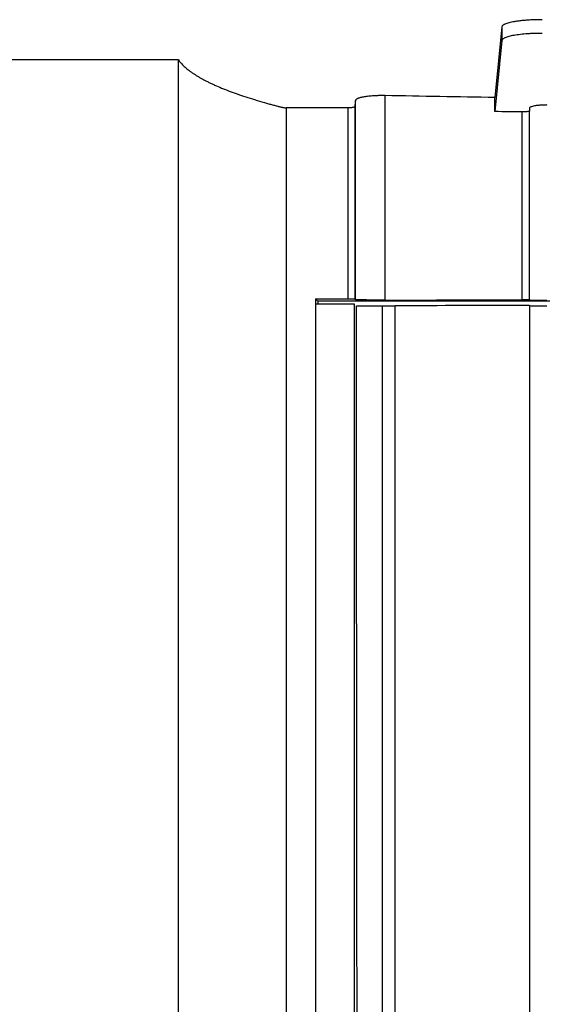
# Model space of a CAD drawing. Header units: millimetres. Extents: x -0.44 to 1.31, y -0.87 to 1.29.
# Tile 63 of 182: x 0.2148 to 0.2536, y 0.2922 to 0.3653. Entities that reach past the tile are written whole.
import ezdxf

# ---------------------------------------------------------------- set-up
doc = ezdxf.new("R2010")
doc.units = ezdxf.units.MM

msp = doc.modelspace()

# ---------------------------------------------------------------- linework, layer by layer
at = {"color": 7, "linetype": 'Continuous', "lineweight": 25}
for p, q in [((0.250627, 0.364821), (0.250107, 0.35956)), ((0.250627, 0.364821), (0.250627, 0.363806)), ((0.250627, 0.363806), (0.250103, 0.35851)), ((0.226577, 0.362353), (0.100631, 0.362353)), ((0.239188, 0.35879), (0.234577, 0.35879)), ((0.252679, 0.358766), (0.252679, 0.358573)), ((0.236778, 0.34459), (0.239187, 0.34459)), ((0.236934, 0.344433), (0.236778, 0.34459)), ((0.239677, 0.344192), (0.236782, 0.344192)), ((0.236934, 0.344433), (0.236935, 0.344192)), ((0.328023, 0.344433), (0.236934, 0.344433)), ((0.239687, 0.344581), (0.239731, 0.344536)), ((0.239806, 0.344064), (0.241727, 0.344068)), ((0.241727, 0.344068), (0.242679, 0.34407)), ((0.252679, 0.344509), (0.252679, 0.344491))]:
    msp.add_line(p, q, dxfattribs=at)
at = {"color": 7, "linetype": 'Continuous', "lineweight": 25, "flags": 128}
msp.add_lwpolyline([(0.241727, 0.344068), (0.241725, 0.337473), (0.241723, 0.330872), (0.241721, 0.324265), (0.241719, 0.317653), (0.241718, 0.311036), (0.241716, 0.304415), (0.241715, 0.297789), (0.241714, 0.29116)], dxfattribs=at)
at = {"color": 7, "linetype": 'Continuous', "lineweight": 25}
for points, knots in [([(0.253627, 0.365341), (0.25357, 0.365341), (0.253456, 0.365341), (0.253285, 0.365338), (0.253113, 0.365333), (0.252942, 0.365327), (0.252771, 0.365319), (0.252602, 0.365309), (0.252436, 0.365297), (0.252272, 0.365284), (0.252112, 0.365269), (0.251956, 0.365252), (0.251806, 0.365233), (0.251661, 0.365212), (0.251428, 0.365174), (0.251126, 0.365111), (0.250899, 0.365037), (0.25077, 0.364975), (0.2507, 0.364931), (0.250644, 0.364879), (0.250633, 0.364841), (0.250627, 0.364821)], [0, 0, 0, 0, 0.036303, 0.072924, 0.109867, 0.147136, 0.184734, 0.222666, 0.260935, 0.299544, 0.338496, 0.377795, 0.417443, 0.457445, 0.497802, 0.621251, 0.758067, 0.804843, 0.860759, 0.925812, 1, 1, 1, 1]), ([(0.253627, 0.364326), (0.253573, 0.364326), (0.253466, 0.364325), (0.253307, 0.364323), (0.253149, 0.364319), (0.252992, 0.364314), (0.252837, 0.364307), (0.252684, 0.364299), (0.252394, 0.364281), (0.251983, 0.364244), (0.25151, 0.364176), (0.25112, 0.364094), (0.250885, 0.364016), (0.250754, 0.363952), (0.250685, 0.363904), (0.25064, 0.363855), (0.250632, 0.363822), (0.250627, 0.363806)], [0, 0, 0, 0, 0.034332, 0.068422, 0.102369, 0.136276, 0.170244, 0.204372, 0.238761, 0.368, 0.497602, 0.627596, 0.757971, 0.818685, 0.878915, 0.939181, 1, 1, 1, 1]), ([(0.226577, 0.362353), (0.226607, 0.362313), (0.226666, 0.362232), (0.226769, 0.362112), (0.22688, 0.361992), (0.227003, 0.361873), (0.227135, 0.361755), (0.227278, 0.361637), (0.227431, 0.361519), (0.227594, 0.361402), (0.227768, 0.361285), (0.227952, 0.361169), (0.228146, 0.361054), (0.22835, 0.360939), (0.228565, 0.360824), (0.22879, 0.36071), (0.229025, 0.360597), (0.229515, 0.360371), (0.230327, 0.360037), (0.231352, 0.359677), (0.232252, 0.359394), (0.232825, 0.359224), (0.233273, 0.359096), (0.233524, 0.359027), (0.233711, 0.358978), (0.23384, 0.358944), (0.233959, 0.358914), (0.234069, 0.358887), (0.23417, 0.358863), (0.234261, 0.358843), (0.234342, 0.358826), (0.234413, 0.358812), (0.234476, 0.358801), (0.234528, 0.358794), (0.234563, 0.358791), (0.234577, 0.35879)], [0, 0, 0, 0, 0.031473, 0.062876, 0.094217, 0.125503, 0.156741, 0.187938, 0.219102, 0.25024, 0.281359, 0.312468, 0.343572, 0.374681, 0.4058, 0.436938, 0.468102, 0.499299, 0.623871, 0.749347, 0.810213, 0.874618, 0.90204, 0.926315, 0.937699, 0.948134, 0.957622, 0.966163, 0.973761, 0.980418, 0.986141, 0.990938, 0.994823, 0.997823, 1, 1, 1, 1]), ([(0.241931, 0.359698), (0.241885, 0.359698), (0.241791, 0.3597), (0.24165, 0.359699), (0.241507, 0.359697), (0.241366, 0.359693), (0.241226, 0.359688), (0.241004, 0.359675), (0.240704, 0.359649), (0.240375, 0.359605), (0.240098, 0.359547), (0.239897, 0.359482), (0.239784, 0.359419), (0.239739, 0.359371), (0.239734, 0.359344), (0.239731, 0.359335)], [0, 0, 0, 0, 0.041082, 0.08258, 0.124406, 0.166465, 0.208657, 0.250881, 0.371079, 0.50032, 0.617151, 0.749936, 0.868818, 0.951078, 1, 1, 1, 1]), ([(0.239688, 0.358881), (0.239687, 0.358877), (0.239685, 0.35887), (0.239672, 0.358859), (0.239648, 0.358845), (0.239608, 0.358831), (0.239538, 0.358815), (0.23944, 0.358802), (0.239316, 0.358792), (0.23923, 0.35879), (0.239188, 0.35879)], [0, 0, 0, 0, 0.080664, 0.164602, 0.251392, 0.376385, 0.500797, 0.677555, 0.845205, 1, 1, 1, 1]), ([(0.253956, 0.359001), (0.253922, 0.359), (0.253852, 0.359), (0.253746, 0.358997), (0.253638, 0.358993), (0.253531, 0.358987), (0.253424, 0.358979), (0.25332, 0.358969), (0.25322, 0.358958), (0.253126, 0.358945), (0.253013, 0.358925), (0.252883, 0.358896), (0.252763, 0.358854), (0.252699, 0.358814), (0.25268, 0.358784), (0.252679, 0.35877), (0.252679, 0.358766)], [0, 0, 0, 0, 0.050134, 0.101892, 0.155207, 0.209982, 0.266092, 0.323384, 0.381679, 0.44078, 0.500472, 0.613368, 0.750097, 0.885292, 0.966969, 1, 1, 1, 1]), ([(0.252679, 0.358573), (0.252678, 0.35857), (0.252676, 0.358557), (0.252649, 0.358539), (0.252593, 0.35852), (0.252517, 0.358503), (0.252412, 0.35849), (0.252278, 0.358481), (0.252186, 0.358481), (0.252141, 0.358481)], [0, 0, 0, 0, 0.066782, 0.249876, 0.386943, 0.500295, 0.676249, 0.844302, 1, 1, 1, 1]), ([(0.236781, 0.241948), (0.236781, 0.250518), (0.236781, 0.259078), (0.236781, 0.276177), (0.236781, 0.284718), (0.236781, 0.310296), (0.236782, 0.327287), (0.236782, 0.344192)], [0, 0, 0, 0, 0.25, 0.25, 0.5, 0.5, 1, 1, 1, 1]), ([(0.239187, 0.34459), (0.239211, 0.34459), (0.23926, 0.34459), (0.239334, 0.34459), (0.239408, 0.344589), (0.239477, 0.344588), (0.239555, 0.344587), (0.239654, 0.344586), (0.239674, 0.344583), (0.239687, 0.344581)], [0, 0, 0, 0, 0.092825, 0.190327, 0.291718, 0.395953, 0.501795, 0.687518, 1, 1, 1, 1]), ([(0.23968, 0.15533), (0.239679, 0.186896), (0.239679, 0.218548), (0.239678, 0.281633), (0.239678, 0.313065), (0.239677, 0.344192)], [0, 0, 0, 0, 0.5, 0.5, 1, 1, 1, 1]), ([(0.241931, 0.344502), (0.241885, 0.344502), (0.241793, 0.344502), (0.241654, 0.344502), (0.241516, 0.344502), (0.24138, 0.344502), (0.241244, 0.344503), (0.241023, 0.344504), (0.240725, 0.344506), (0.240389, 0.344511), (0.240109, 0.344516), (0.239923, 0.344522), (0.23981, 0.344527), (0.239747, 0.344532), (0.239737, 0.344535), (0.239731, 0.344536)], [0, 0, 0, 0, 0.04201, 0.083631, 0.125068, 0.16653, 0.208225, 0.250356, 0.374871, 0.499982, 0.624486, 0.749596, 0.833201, 0.916146, 1, 1, 1, 1]), ([(0.239856, 0.29116), (0.239855, 0.29212), (0.239853, 0.294042), (0.239851, 0.296928), (0.239848, 0.299821), (0.239845, 0.302722), (0.239842, 0.30563), (0.239839, 0.308545), (0.239837, 0.311467), (0.239834, 0.314396), (0.239831, 0.317332), (0.239828, 0.320275), (0.239825, 0.323226), (0.239823, 0.326183), (0.23982, 0.329146), (0.239817, 0.332117), (0.239814, 0.335095), (0.239812, 0.338079), (0.239809, 0.341069), (0.239807, 0.343065), (0.239806, 0.344064)], [0, 0, 0, 0, 0.054278, 0.108706, 0.163285, 0.218014, 0.272893, 0.327923, 0.383103, 0.438433, 0.493914, 0.549545, 0.605326, 0.661257, 0.717339, 0.773571, 0.829953, 0.886485, 0.943167, 1, 1, 1, 1]), ([(0.252679, 0.344509), (0.252678, 0.344509), (0.252676, 0.34451), (0.252661, 0.344511), (0.252635, 0.344513), (0.25259, 0.344514), (0.252524, 0.344515), (0.252441, 0.344517), (0.252347, 0.344517), (0.252246, 0.344518), (0.252176, 0.344518), (0.252141, 0.344518)], [0, 0, 0, 0, 0.082066, 0.165205, 0.250906, 0.37337, 0.499937, 0.62101, 0.749168, 0.874062, 1, 1, 1, 1]), ([(0.253956, 0.344468), (0.253924, 0.344468), (0.25386, 0.344468), (0.253764, 0.344469), (0.25367, 0.344469), (0.253577, 0.344469), (0.253434, 0.34447), (0.25325, 0.344472), (0.253047, 0.344475), (0.252881, 0.344478), (0.252764, 0.344482), (0.252692, 0.344486), (0.252683, 0.344489), (0.252679, 0.344491)], [0, 0, 0, 0, 0.04824, 0.096106, 0.143874, 0.191818, 0.240214, 0.369916, 0.50012, 0.62981, 0.760042, 0.879879, 1, 1, 1, 1]), ([(0.252679, 0.344121), (0.252679, 0.335324), (0.252679, 0.326509), (0.252679, 0.308851), (0.252679, 0.300011), (0.252679, 0.29116)], [0, 0, 0, 0, 0.5, 0.5, 1, 1, 1, 1]), ([(0.252679, 0.344093), (0.252679, 0.34409), (0.252706, 0.344087), (0.252831, 0.344082), (0.252928, 0.344079), (0.253177, 0.344075), (0.253329, 0.344073), (0.253643, 0.344071), (0.253805, 0.34407), (0.253956, 0.34407)], [0, 0, 0, 0, 0.25, 0.25, 0.5, 0.5, 0.75, 0.75, 1, 1, 1, 1])]:
    msp.add_open_spline(points, degree=3, knots=knots, dxfattribs=at)
for points in [[(0.226577, 0.244982), (0.226577, 0.284433), (0.226577, 0.323693), (0.226577, 0.362353)], [(0.239731, 0.359335), (0.239717, 0.359184), (0.239703, 0.359033), (0.239688, 0.358881)], [(0.239731, 0.344536), (0.239731, 0.349477), (0.239731, 0.35441), (0.239731, 0.359335)], [(0.250107, 0.35956), (0.247378, 0.359601), (0.244652, 0.359647), (0.241931, 0.359698)], [(0.241931, 0.359698), (0.241931, 0.354641), (0.241931, 0.349575), (0.241931, 0.344502)], [(0.250103, 0.35851), (0.250104, 0.35886), (0.250105, 0.35921), (0.250107, 0.35956)], [(0.234577, 0.35879), (0.234577, 0.320235), (0.234577, 0.281163), (0.234577, 0.241947)], [(0.239187, 0.34459), (0.239187, 0.34933), (0.239188, 0.354064), (0.239188, 0.35879)], [(0.239688, 0.358881), (0.239688, 0.354125), (0.239687, 0.349358), (0.239687, 0.344581)], [(0.252141, 0.358481), (0.251462, 0.35849), (0.250782, 0.3585), (0.250103, 0.35851)], [(0.252141, 0.344518), (0.252141, 0.349179), (0.252141, 0.353833), (0.252141, 0.358481)], [(0.252679, 0.344509), (0.252679, 0.349204), (0.252679, 0.353893), (0.252679, 0.358573)], [(0.236778, 0.34459), (0.236778, 0.310655), (0.236778, 0.276357), (0.236778, 0.241948)], [(0.241931, 0.344502), (0.245331, 0.344508), (0.248735, 0.344513), (0.252141, 0.344518)], [(0.242679, 0.344105), (0.246008, 0.344111), (0.249342, 0.344116), (0.252679, 0.344121)], [(0.242679, 0.29116), (0.242679, 0.308855), (0.242679, 0.326516), (0.242679, 0.344105)]]:
    msp.add_open_spline(points, degree=3, dxfattribs=at)

doc.saveas('drawing.dxf')
